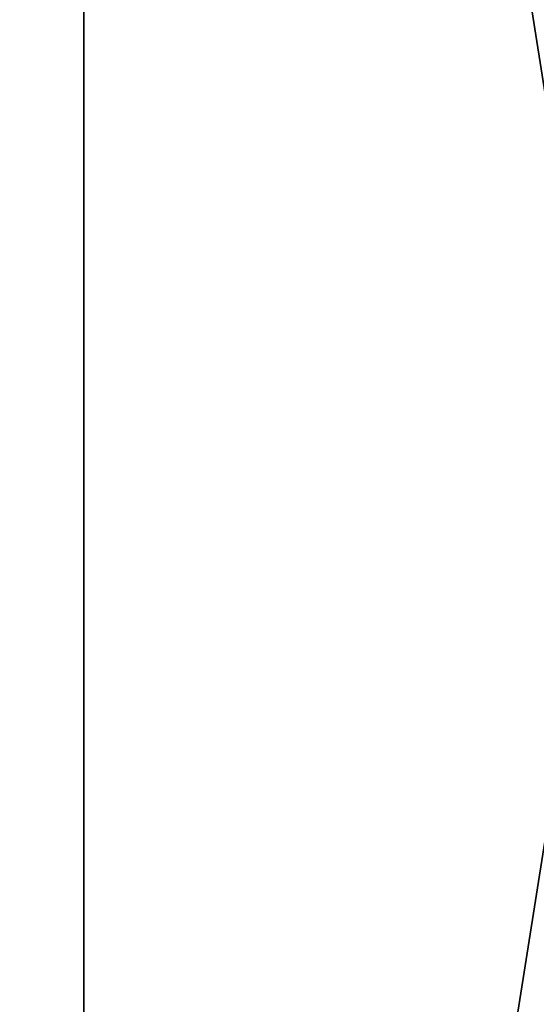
# Model space of a CAD drawing. Header units: millimetres. Extents: x -97 to 59, y -78 to 78.
# Tile 4 of 115: x -44 to -33, y -12 to 10. Entities that reach past the tile are written whole.
import ezdxf

# ---------------------------------------------------------------- set-up
doc = ezdxf.new("R2010")
doc.units = ezdxf.units.MM
doc.header["$LTSCALE"] = 65.185185
doc.layers.add('339', color=7, linetype='CONTINUOUS')
doc.layers.add('342', color=7, linetype='CONTINUOUS')

msp = doc.modelspace()

# ---------------------------------------------------------------- linework, layer by layer
at = {"layer": '339', "linetype": 'CONTINUOUS'}
for points in [[(-42.482, 72.281, 29.5), (-19, 76, 29.5), (-42.482, -72.281, 29.5), (-42.482, 72.281, 29.5)], [(-42.482, -72.281, 29.5), (-19, 76, 29.5), (-22.35, 0, 29.5), (-42.482, -72.281, 29.5)], [(-63.669, 61.487, 29.5), (-42.482, 72.281, 29.5), (-63.669, -61.487, 29.5), (-63.669, 61.487, 29.5)], [(-63.669, -61.487, 29.5), (-42.482, 72.281, 29.5), (-42.482, -72.281, 29.5), (-63.669, -61.487, 29.5)], [(-42.482, -72.281, 29.5), (-22.35, 0, 29.5), (-19.357, -11.173, 29.5), (-42.482, -72.281, 29.5)], [(-19, -76, 29.5), (-42.482, -72.281, 29.5), (-19.357, -11.173, 29.5), (-19, -76, 29.5)]]:
    msp.add_3dface(points, dxfattribs=at)
at = {"layer": '342', "linetype": 'CONTINUOUS'}
for points in [[(-63.669, 61.487, 30.5), (-42.482, -72.281, 30.5), (-42.482, 72.281, 30.5), (-63.669, 61.487, 30.5)], [(-42.482, -72.281, 30.5), (-19, -76, 30.5), (-42.482, 72.281, 30.5), (-42.482, -72.281, 30.5)], [(-42.482, 72.281, 30.5), (-19, -76, 30.5), (-22.35, 0, 30.5), (-42.482, 72.281, 30.5)], [(-19.357, 11.173, 30.5), (-42.482, 72.281, 30.5), (-22.35, 0, 30.5), (-19.357, 11.173, 30.5)], [(-63.669, -61.487, 30.5), (-42.482, -72.281, 30.5), (-63.669, 61.487, 30.5), (-63.669, -61.487, 30.5)]]:
    msp.add_3dface(points, dxfattribs=at)

doc.saveas('drawing.dxf')
